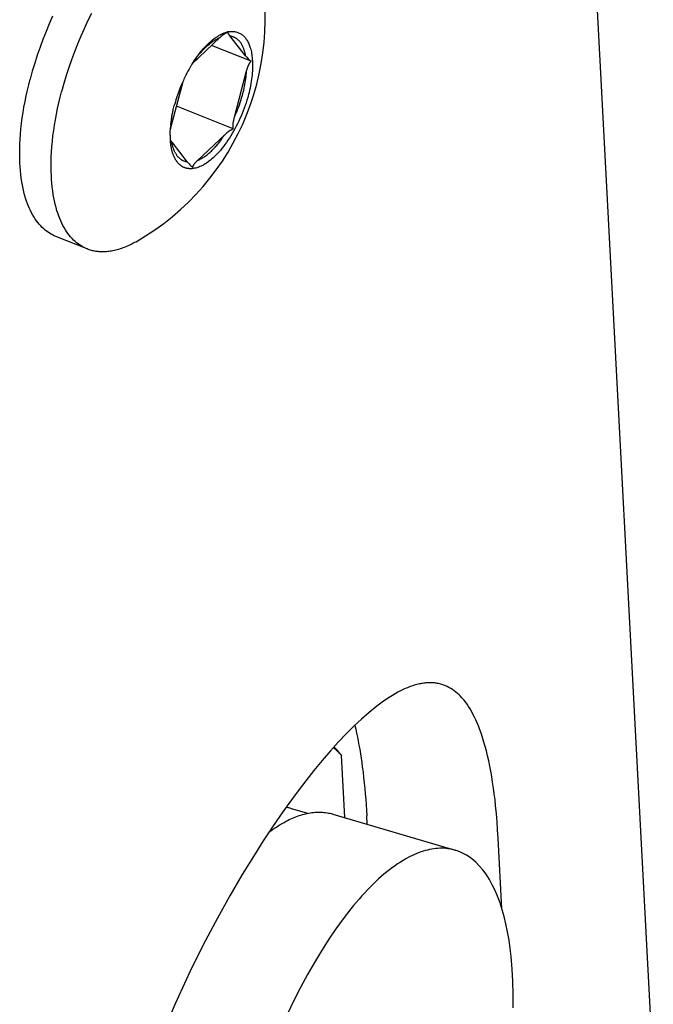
# Model space of a CAD drawing. Extents: x 0 to 1189, y 0 to 841.
# Tile 14 of 77: x 176 to 186, y 142 to 156. Entities that reach past the tile are written whole.
import ezdxf

# ---------------------------------------------------------------- set-up
doc = ezdxf.new("R2010")
doc.units = 0
doc.header["$LTSCALE"] = 65.395
doc.layers.add('connessioni_resistenze_c0_BL8', color=7, linetype='CONTINUOUS')

# ---------------------------------------------------------------- blocks, each defined once
blk = doc.blocks.new('CONNESSIONI_RESISTENZE_C0_BL8', base_point=(132.267, 184.912))
at = {"layer": 'connessioni_resistenze_c0_BL8', "color": 2, "linetype": 'CONTINUOUS'}
for p, q in [((185.821, 140.592), (183.69, 180.86)), ((179.233, 156.223), (178.814, 155.825)), ((179.707, 155.864), (179.107, 156.103)), ((178.668, 155.551), (178.489, 154.869)), ((179.437, 154.836), (178.571, 155.183)), ((178.889, 154.353), (179.311, 154.753)), ((177.216, 153.012), (176.738, 153.203)), ((181.132, 144.376), (181.082, 145.319)), ((180.301, 144.519), (180.565, 144.441)), ((180.949, 144.43), (182.811, 143.881)), ((181.472, 144.275), (181.465, 144.405)), ((183.519, 142.993), (183.463, 144.065))]:
    blk.add_line(p, q, dxfattribs=at)
for points in [[(176.691, 156.549), (176.639, 156.433), (176.59, 156.315), (176.543, 156.196), (176.499, 156.077), (176.457, 155.957), (176.418, 155.836), (176.382, 155.714), (176.349, 155.592)], [(177.28, 156.588), (177.223, 156.474), (177.169, 156.358), (177.117, 156.242), (177.068, 156.124), (177.021, 156.005), (176.977, 155.886), (176.935, 155.766), (176.896, 155.645), (176.86, 155.523), (176.826, 155.401)], [(179.23, 156.26), (179.235, 156.263), (179.241, 156.266), (179.246, 156.269), (179.252, 156.272), (179.258, 156.274), (179.263, 156.277), (179.268, 156.279), (179.273, 156.282), (179.279, 156.284), (179.284, 156.286), (179.29, 156.288), (179.295, 156.29), (179.3, 156.293), (179.306, 156.294), (179.311, 156.296), (179.317, 156.298), (179.322, 156.3), (179.328, 156.302), (179.333, 156.303), (179.339, 156.305)], [(179.3, 156.276), (179.296, 156.273), (179.292, 156.271), (179.289, 156.268), (179.285, 156.266), (179.282, 156.263), (179.277, 156.26), (179.273, 156.257), (179.269, 156.254), (179.265, 156.25), (179.261, 156.247), (179.257, 156.244), (179.253, 156.24), (179.249, 156.237), (179.245, 156.233), (179.241, 156.23), (179.237, 156.226), (179.233, 156.223)], [(179.331, 156.293), (179.329, 156.292), (179.327, 156.291), (179.325, 156.29), (179.323, 156.289), (179.32, 156.288), (179.317, 156.286), (179.315, 156.285), (179.312, 156.283), (179.31, 156.282), (179.307, 156.28), (179.305, 156.279), (179.302, 156.277), (179.3, 156.276)], [(179.624, 155.945), (179.386, 156.248), (179.385, 156.25), (179.383, 156.252), (179.381, 156.254), (179.38, 156.256), (179.378, 156.259), (179.376, 156.261), (179.375, 156.263), (179.373, 156.266), (179.372, 156.268), (179.37, 156.27), (179.369, 156.273), (179.368, 156.275), (179.366, 156.277), (179.365, 156.28), (179.364, 156.281), (179.364, 156.282), (179.363, 156.283), (179.362, 156.284), (179.362, 156.285), (179.361, 156.287), (179.361, 156.288), (179.36, 156.289), (179.36, 156.29), (179.36, 156.292), (179.359, 156.293), (179.359, 156.294), (179.359, 156.295), (179.359, 156.296), (179.358, 156.296), (179.358, 156.297), (179.358, 156.298), (179.358, 156.299), (179.358, 156.299), (179.358, 156.3), (179.358, 156.301), (179.358, 156.302), (179.358, 156.302), (179.358, 156.303), (179.359, 156.304), (179.359, 156.304), (179.359, 156.305), (179.359, 156.306)], [(179.377, 156.312), (179.39, 156.314), (179.403, 156.315), (179.416, 156.316), (179.429, 156.316), (179.442, 156.315), (179.455, 156.313), (179.468, 156.311), (179.481, 156.309), (179.493, 156.305), (179.505, 156.302), (179.517, 156.297), (179.528, 156.292), (179.54, 156.286), (179.551, 156.28), (179.561, 156.273), (179.571, 156.265), (179.582, 156.257), (179.592, 156.247), (179.602, 156.238), (179.611, 156.228), (179.62, 156.217), (179.628, 156.206), (179.636, 156.195), (179.644, 156.184), (179.652, 156.17), (179.659, 156.156), (179.667, 156.141), (179.673, 156.127), (179.679, 156.112), (179.685, 156.097), (179.69, 156.082), (179.695, 156.067), (179.701, 156.046), (179.706, 156.026), (179.711, 156.005), (179.715, 155.984), (179.718, 155.962), (179.721, 155.941), (179.724, 155.92), (179.726, 155.891), (179.728, 155.863), (179.729, 155.834), (179.73, 155.805), (179.73, 155.777), (179.729, 155.748), (179.727, 155.716), (179.725, 155.684), (179.722, 155.652), (179.718, 155.621), (179.714, 155.589), (179.71, 155.558), (179.704, 155.524), (179.698, 155.49), (179.691, 155.456), (179.684, 155.423), (179.676, 155.39), (179.667, 155.356)], [(178.814, 155.825), (178.828, 155.846), (178.842, 155.866), (178.856, 155.886), (178.87, 155.906), (178.885, 155.925), (178.9, 155.945), (178.915, 155.964), (178.927, 155.979), (178.94, 155.994), (178.953, 156.008), (178.966, 156.023), (178.979, 156.037), (178.993, 156.051), (179.007, 156.065), (179.021, 156.078), (179.034, 156.09), (179.046, 156.102), (179.059, 156.113), (179.073, 156.124), (179.086, 156.135), (179.1, 156.146), (179.114, 156.156), (179.128, 156.166), (179.139, 156.173), (179.151, 156.18), (179.162, 156.187), (179.173, 156.194), (179.185, 156.2), (179.197, 156.206), (179.209, 156.212), (179.221, 156.217), (179.233, 156.223)], [(178.827, 155.846), (178.839, 155.865), (178.852, 155.884), (178.865, 155.903), (178.879, 155.922), (178.892, 155.941), (178.906, 155.96), (178.92, 155.978), (178.935, 155.997), (178.95, 156.015), (178.964, 156.032), (178.98, 156.05), (178.995, 156.067), (179.011, 156.084), (179.024, 156.098), (179.038, 156.111), (179.051, 156.125), (179.065, 156.138), (179.079, 156.151), (179.093, 156.163), (179.108, 156.176), (179.121, 156.186), (179.134, 156.197), (179.148, 156.207), (179.162, 156.217), (179.176, 156.227), (179.19, 156.236), (179.204, 156.245)], [(179.624, 155.945), (179.622, 155.956), (179.62, 155.967), (179.617, 155.978), (179.615, 155.989), (179.612, 156), (179.609, 156.011), (179.606, 156.021), (179.602, 156.032), (179.599, 156.043), (179.595, 156.053), (179.591, 156.064), (179.587, 156.072), (179.584, 156.08), (179.58, 156.088), (179.576, 156.096), (179.572, 156.103), (179.568, 156.111), (179.564, 156.119), (179.559, 156.126), (179.554, 156.134), (179.549, 156.141), (179.544, 156.148), (179.539, 156.155), (179.534, 156.161), (179.529, 156.167), (179.524, 156.173), (179.519, 156.178), (179.513, 156.184), (179.508, 156.189), (179.502, 156.194), (179.496, 156.199), (179.49, 156.204), (179.483, 156.208), (179.477, 156.212), (179.471, 156.216), (179.464, 156.22), (179.457, 156.224), (179.449, 156.228), (179.442, 156.231), (179.434, 156.234), (179.427, 156.236), (179.419, 156.239), (179.412, 156.241), (179.404, 156.243), (179.396, 156.244), (179.388, 156.245)], [(179.453, 155.012), (179.638, 155.716), (179.64, 155.723), (179.642, 155.73), (179.644, 155.737), (179.646, 155.744), (179.649, 155.751), (179.651, 155.758), (179.653, 155.765), (179.656, 155.771), (179.658, 155.778), (179.661, 155.785), (179.664, 155.792), (179.666, 155.797), (179.669, 155.803), (179.671, 155.808), (179.674, 155.814), (179.677, 155.819), (179.68, 155.824), (179.683, 155.83), (179.685, 155.834), (179.688, 155.838), (179.69, 155.841), (179.693, 155.845), (179.695, 155.849), (179.698, 155.853), (179.701, 155.856), (179.704, 155.86), (179.707, 155.864)], [(179.453, 155.012), (179.467, 155.043), (179.481, 155.075), (179.494, 155.106), (179.507, 155.138), (179.519, 155.17), (179.53, 155.202), (179.542, 155.235), (179.552, 155.267), (179.562, 155.3), (179.572, 155.333), (179.581, 155.366), (179.588, 155.395), (179.595, 155.424), (179.602, 155.454), (179.608, 155.483), (179.613, 155.513), (179.618, 155.542), (179.622, 155.57), (179.626, 155.598), (179.63, 155.626), (179.632, 155.653), (179.635, 155.681), (179.636, 155.709)], [(176.738, 153.203), (176.714, 153.213), (176.69, 153.225), (176.667, 153.237), (176.644, 153.251), (176.621, 153.266), (176.599, 153.281), (176.577, 153.298), (176.557, 153.316), (176.532, 153.338), (176.509, 153.362), (176.487, 153.387), (176.465, 153.413), (176.445, 153.439), (176.426, 153.467), (176.408, 153.495), (176.388, 153.528), (176.37, 153.561), (176.353, 153.595), (176.337, 153.629), (176.322, 153.664), (176.308, 153.7), (176.295, 153.736), (176.28, 153.784), (176.265, 153.833), (176.253, 153.882), (176.241, 153.932), (176.231, 153.982), (176.222, 154.032), (176.214, 154.088), (176.207, 154.145), (176.201, 154.203), (176.196, 154.26), (176.193, 154.317), (176.191, 154.375), (176.19, 154.451), (176.19, 154.527), (176.193, 154.604), (176.197, 154.68), (176.202, 154.756), (176.209, 154.838), (176.219, 154.92), (176.229, 155.002), (176.241, 155.084), (176.255, 155.165), (176.271, 155.251), (176.288, 155.337), (176.307, 155.422), (176.327, 155.507), (176.349, 155.592)], [(177.216, 153.012), (177.192, 153.022), (177.168, 153.034), (177.144, 153.046), (177.122, 153.06), (177.099, 153.075), (177.077, 153.091), (177.055, 153.107), (177.035, 153.125), (177.01, 153.147), (176.987, 153.171), (176.964, 153.196), (176.943, 153.222), (176.923, 153.249), (176.904, 153.276), (176.886, 153.304), (176.866, 153.337), (176.848, 153.37), (176.831, 153.404), (176.815, 153.438), (176.8, 153.474), (176.786, 153.509), (176.773, 153.545), (176.757, 153.593), (176.743, 153.642), (176.73, 153.691), (176.719, 153.741), (176.709, 153.791), (176.7, 153.841), (176.692, 153.897), (176.685, 153.955), (176.679, 154.012), (176.674, 154.069), (176.671, 154.126), (176.669, 154.184), (176.668, 154.26), (176.668, 154.336), (176.67, 154.413), (176.674, 154.489), (176.68, 154.565), (176.687, 154.647), (176.696, 154.729), (176.707, 154.811), (176.719, 154.893), (176.733, 154.974), (176.749, 155.06), (176.766, 155.146), (176.785, 155.231), (176.805, 155.316), (176.826, 155.401)], [(179.667, 155.356), (179.656, 155.315), (179.644, 155.274), (179.631, 155.233), (179.617, 155.192), (179.603, 155.152), (179.588, 155.111), (179.572, 155.071), (179.555, 155.031), (179.538, 154.992), (179.52, 154.952), (179.501, 154.914), (179.482, 154.876), (179.462, 154.839), (179.442, 154.802), (179.421, 154.765), (179.4, 154.73), (179.378, 154.696), (179.356, 154.663), (179.333, 154.63), (179.309, 154.597), (179.287, 154.568), (179.263, 154.539), (179.24, 154.51), (179.215, 154.482), (179.19, 154.455), (179.171, 154.435), (179.151, 154.416), (179.131, 154.397), (179.11, 154.379), (179.089, 154.362), (179.067, 154.345), (179.048, 154.331), (179.028, 154.317), (179.009, 154.304), (178.988, 154.292), (178.967, 154.28), (178.946, 154.27), (178.93, 154.263), (178.914, 154.256), (178.898, 154.25), (178.881, 154.245), (178.865, 154.24), (178.848, 154.237), (178.831, 154.234)], [(178.486, 154.897), (178.488, 154.914), (178.49, 154.932), (178.492, 154.95), (178.495, 154.968), (178.498, 154.988), (178.501, 155.008), (178.504, 155.029), (178.508, 155.049), (178.512, 155.069), (178.516, 155.089), (178.521, 155.11), (178.525, 155.13), (178.53, 155.15), (178.535, 155.17), (178.54, 155.19)], [(178.489, 154.869), (178.49, 154.884), (178.491, 154.898), (178.492, 154.912), (178.493, 154.926), (178.495, 154.943), (178.496, 154.959), (178.498, 154.975), (178.5, 154.992), (178.503, 155.008), (178.505, 155.024), (178.508, 155.041), (178.51, 155.057), (178.513, 155.073), (178.516, 155.089), (178.52, 155.105)], [(179.437, 154.836), (179.436, 154.842), (179.435, 154.847), (179.435, 154.853), (179.434, 154.859), (179.434, 154.864), (179.434, 154.87), (179.434, 154.875), (179.434, 154.881), (179.434, 154.887), (179.434, 154.892), (179.434, 154.898), (179.434, 154.903), (179.435, 154.909), (179.435, 154.915), (179.436, 154.92), (179.436, 154.926), (179.437, 154.934), (179.439, 154.942), (179.44, 154.95), (179.441, 154.957), (179.443, 154.965), (179.444, 154.973), (179.446, 154.981), (179.448, 154.989), (179.449, 154.997), (179.451, 155.004), (179.453, 155.012)], [(178.477, 154.742), (178.477, 154.751), (178.478, 154.76), (178.478, 154.77), (178.478, 154.781), (178.478, 154.791), (178.479, 154.802), (178.479, 154.813), (178.48, 154.824), (178.48, 154.835), (178.481, 154.846), (178.482, 154.857)], [(179.311, 154.753), (179.316, 154.758), (179.321, 154.763), (179.327, 154.768), (179.332, 154.772), (179.338, 154.777), (179.342, 154.78), (179.346, 154.784), (179.35, 154.787), (179.354, 154.79), (179.358, 154.793), (179.363, 154.796), (179.367, 154.799), (179.371, 154.802), (179.376, 154.805), (179.38, 154.808), (179.385, 154.811), (179.389, 154.814), (179.394, 154.816), (179.399, 154.819), (179.403, 154.821), (179.408, 154.824), (179.413, 154.826), (179.418, 154.828), (179.422, 154.831), (179.427, 154.833), (179.432, 154.835), (179.437, 154.836)], [(178.486, 154.601), (178.486, 154.607), (178.485, 154.612), (178.484, 154.618), (178.484, 154.624), (178.483, 154.631), (178.482, 154.637), (178.482, 154.644), (178.481, 154.65), (178.481, 154.656), (178.48, 154.663), (178.48, 154.669)], [(178.48, 154.664), (178.481, 154.662), (178.482, 154.661), (178.483, 154.659), (178.484, 154.658), (178.485, 154.657), (178.486, 154.655), (178.487, 154.653), (178.489, 154.651), (178.49, 154.649), (178.491, 154.647), (178.493, 154.645), (178.494, 154.643), (178.496, 154.641), (178.497, 154.639), (178.498, 154.637), (178.5, 154.635), (178.737, 154.333)], [(178.737, 154.333), (178.729, 154.335), (178.722, 154.336), (178.714, 154.338), (178.706, 154.34), (178.698, 154.342), (178.691, 154.345), (178.683, 154.348), (178.676, 154.351), (178.669, 154.355), (178.662, 154.358), (178.655, 154.362), (178.648, 154.366), (178.642, 154.371), (178.636, 154.375), (178.629, 154.38), (178.624, 154.385), (178.618, 154.39), (178.612, 154.395), (178.607, 154.401), (178.601, 154.406), (178.596, 154.412), (178.591, 154.418), (178.586, 154.424), (178.581, 154.431), (178.576, 154.438), (178.571, 154.445), (178.566, 154.452), (178.562, 154.46), (178.557, 154.468), (178.553, 154.475), (178.549, 154.483), (178.545, 154.491), (178.542, 154.499), (178.538, 154.507), (178.535, 154.515), (178.531, 154.526), (178.527, 154.536), (178.523, 154.547), (178.52, 154.557), (178.516, 154.568), (178.513, 154.579), (178.511, 154.59), (178.508, 154.601), (178.506, 154.612), (178.503, 154.622), (178.501, 154.633)], [(178.892, 154.356), (178.904, 154.361), (178.916, 154.367), (178.928, 154.373), (178.94, 154.379), (178.952, 154.385), (178.963, 154.392), (178.975, 154.399), (178.986, 154.406), (178.997, 154.413), (179.011, 154.423), (179.025, 154.433), (179.039, 154.444), (179.053, 154.455), (179.066, 154.466), (179.079, 154.477), (179.092, 154.489), (179.104, 154.5), (179.118, 154.514), (179.132, 154.528), (179.146, 154.542), (179.159, 154.556), (179.172, 154.571), (179.185, 154.585), (179.198, 154.6), (179.21, 154.615), (179.226, 154.634), (179.241, 154.653), (179.255, 154.673), (179.27, 154.693), (179.284, 154.713), (179.297, 154.733), (179.311, 154.753)], [(178.563, 154.363), (178.559, 154.37), (178.555, 154.378), (178.551, 154.385), (178.547, 154.392), (178.543, 154.4), (178.539, 154.407), (178.536, 154.415), (178.533, 154.422), (178.529, 154.43), (178.526, 154.438), (178.523, 154.446), (178.521, 154.453), (178.518, 154.461), (178.515, 154.469), (178.512, 154.479), (178.509, 154.489), (178.506, 154.499), (178.504, 154.509), (178.501, 154.519), (178.499, 154.529), (178.497, 154.54), (178.495, 154.55), (178.493, 154.56), (178.491, 154.57), (178.489, 154.581), (178.488, 154.591), (178.486, 154.601)], [(178.785, 154.23), (178.778, 154.23), (178.772, 154.231), (178.765, 154.231), (178.759, 154.232), (178.752, 154.233), (178.745, 154.233), (178.739, 154.235), (178.732, 154.236), (178.726, 154.237), (178.719, 154.239), (178.713, 154.241), (178.707, 154.243), (178.701, 154.245), (178.695, 154.247), (178.689, 154.25), (178.683, 154.252), (178.677, 154.255), (178.671, 154.258), (178.665, 154.261), (178.66, 154.264), (178.654, 154.268), (178.649, 154.272), (178.643, 154.275), (178.638, 154.279), (178.632, 154.284), (178.627, 154.288), (178.622, 154.292), (178.617, 154.297), (178.612, 154.301), (178.607, 154.306), (178.602, 154.311), (178.598, 154.317), (178.593, 154.322), (178.588, 154.328), (178.584, 154.333), (178.579, 154.339), (178.575, 154.345), (178.571, 154.351), (178.567, 154.357), (178.563, 154.363)], [(178.82, 154.252), (178.82, 154.254), (178.821, 154.257), (178.822, 154.259), (178.823, 154.262), (178.823, 154.264), (178.824, 154.267), (178.825, 154.27), (178.826, 154.272), (178.828, 154.274), (178.829, 154.277), (178.83, 154.279), (178.831, 154.282), (178.833, 154.286), (178.835, 154.289), (178.837, 154.292), (178.839, 154.295), (178.841, 154.297), (178.843, 154.3), (178.845, 154.303), (178.847, 154.306), (178.85, 154.31), (178.852, 154.314), (178.856, 154.318), (178.859, 154.321), (178.862, 154.325), (178.865, 154.329), (178.868, 154.332), (178.872, 154.336), (178.875, 154.339), (178.878, 154.343), (178.882, 154.346), (178.885, 154.35), (178.889, 154.353)], [(178.831, 154.234), (178.828, 154.233), (178.825, 154.233), (178.822, 154.232), (178.819, 154.232), (178.816, 154.232), (178.813, 154.231), (178.81, 154.231), (178.807, 154.231), (178.804, 154.231), (178.801, 154.231), (178.797, 154.23), (178.794, 154.23), (178.791, 154.23), (178.788, 154.23), (178.785, 154.23)], [(177.959, 153.122), (177.937, 153.11), (177.915, 153.098), (177.893, 153.087), (177.871, 153.076), (177.848, 153.065), (177.826, 153.055), (177.803, 153.045), (177.78, 153.036), (177.757, 153.027), (177.736, 153.02), (177.715, 153.013), (177.694, 153.006), (177.672, 153), (177.651, 152.994), (177.629, 152.989), (177.607, 152.984), (177.586, 152.98), (177.564, 152.977), (177.546, 152.974), (177.528, 152.972), (177.509, 152.97), (177.491, 152.969), (177.473, 152.968), (177.455, 152.968), (177.437, 152.968), (177.419, 152.969), (177.4, 152.97), (177.382, 152.972), (177.365, 152.974), (177.348, 152.976), (177.331, 152.979), (177.314, 152.982), (177.298, 152.986), (177.281, 152.99), (177.265, 152.995), (177.248, 153), (177.232, 153.006), (177.216, 153.012)], [(182.557, 146.411), (182.542, 146.414), (182.526, 146.417), (182.511, 146.419), (182.495, 146.421), (182.479, 146.422), (182.464, 146.423), (182.448, 146.424), (182.432, 146.424), (182.416, 146.424), (182.399, 146.424), (182.382, 146.423), (182.365, 146.422), (182.349, 146.42), (182.332, 146.418), (182.315, 146.415), (182.298, 146.413), (182.282, 146.41), (182.265, 146.406), (182.245, 146.402), (182.224, 146.396), (182.204, 146.391), (182.184, 146.385), (182.164, 146.379), (182.144, 146.372), (182.125, 146.365), (182.105, 146.357), (182.083, 146.349), (182.062, 146.34), (182.04, 146.33), (182.019, 146.321), (181.998, 146.311), (181.977, 146.3), (181.957, 146.29), (181.936, 146.279)], [(183.463, 144.065), (183.455, 144.189), (183.447, 144.312), (183.436, 144.435), (183.424, 144.558), (183.415, 144.647), (183.404, 144.736), (183.392, 144.825), (183.379, 144.913), (183.365, 145.002), (183.351, 145.08), (183.336, 145.158), (183.32, 145.236), (183.302, 145.314), (183.283, 145.391), (183.265, 145.458), (183.246, 145.524), (183.226, 145.591), (183.204, 145.656), (183.18, 145.722), (183.162, 145.768), (183.144, 145.813), (183.124, 145.859), (183.102, 145.903), (183.08, 145.948), (183.056, 145.991), (183.035, 146.027), (183.013, 146.063), (182.989, 146.098), (182.965, 146.132), (182.939, 146.165), (182.911, 146.196), (182.89, 146.219), (182.868, 146.241), (182.845, 146.262), (182.821, 146.283), (182.796, 146.302), (182.771, 146.32), (182.745, 146.337), (182.715, 146.354), (182.685, 146.369), (182.654, 146.382), (182.622, 146.394), (182.59, 146.403), (182.557, 146.411)], [(181.936, 146.279), (181.857, 146.233), (181.78, 146.184), (181.698, 146.128), (181.618, 146.068), (181.5, 145.973), (181.386, 145.873), (181.276, 145.77), (181.152, 145.647), (181.032, 145.52), (180.915, 145.391), (180.786, 145.242), (180.661, 145.09), (180.539, 144.936), (180.408, 144.763), (180.279, 144.589), (180.154, 144.412), (180.022, 144.219), (179.893, 144.024), (179.767, 143.827), (179.572, 143.511), (179.384, 143.19), (179.195, 142.851), (179.014, 142.509), (178.894, 142.272), (178.777, 142.033), (178.664, 141.792), (178.554, 141.547), (178.447, 141.3)], [(181.282, 145.776), (181.297, 145.717), (181.31, 145.658), (181.323, 145.598), (181.335, 145.538), (181.346, 145.478), (181.358, 145.413), (181.369, 145.347), (181.379, 145.281), (181.389, 145.215), (181.398, 145.149), (181.409, 145.067), (181.418, 144.984), (181.427, 144.901), (181.435, 144.819), (181.442, 144.736), (181.449, 144.653), (181.455, 144.571), (181.46, 144.488), (181.465, 144.405)], [(181.082, 145.319), (181.074, 145.327), (181.067, 145.335), (181.059, 145.343), (181.052, 145.351), (181.043, 145.36), (181.035, 145.368), (181.027, 145.376), (181.019, 145.384), (181.01, 145.392), (181.002, 145.4), (180.993, 145.408), (180.984, 145.416), (180.976, 145.424), (180.967, 145.431), (180.958, 145.439)], [(180.967, 145.45), (180.973, 145.444), (180.979, 145.438), (180.985, 145.432), (180.991, 145.426), (180.997, 145.42), (181.004, 145.413), (181.011, 145.406), (181.018, 145.398), (181.025, 145.39), (181.031, 145.383), (181.038, 145.375), (181.044, 145.367), (181.051, 145.359), (181.057, 145.351), (181.063, 145.343), (181.07, 145.335), (181.076, 145.327), (181.082, 145.319)], [(179.979, 144.154), (180.006, 144.175), (180.034, 144.195), (180.062, 144.214), (180.091, 144.233), (180.12, 144.252), (180.149, 144.27), (180.179, 144.287), (180.209, 144.304), (180.239, 144.321), (180.263, 144.333), (180.287, 144.345), (180.312, 144.357), (180.337, 144.368), (180.362, 144.378), (180.387, 144.388), (180.412, 144.398), (180.438, 144.407), (180.464, 144.415), (180.49, 144.423), (180.513, 144.429), (180.536, 144.435), (180.56, 144.44), (180.584, 144.445), (180.608, 144.449), (180.631, 144.452), (180.655, 144.455), (180.679, 144.457), (180.703, 144.459), (180.727, 144.459), (180.75, 144.459), (180.773, 144.459), (180.795, 144.457), (180.818, 144.455), (180.84, 144.453), (180.862, 144.449), (180.884, 144.445), (180.906, 144.441), (180.928, 144.436), (180.949, 144.43)], [(182.811, 143.881), (182.782, 143.888), (182.754, 143.895), (182.725, 143.9), (182.696, 143.904), (182.667, 143.908), (182.637, 143.91), (182.607, 143.91), (182.576, 143.91), (182.545, 143.908), (182.514, 143.906), (182.484, 143.902), (182.454, 143.897), (182.421, 143.891), (182.388, 143.883), (182.356, 143.875), (182.324, 143.866), (182.292, 143.855), (182.261, 143.844), (182.226, 143.83), (182.192, 143.816), (182.159, 143.801), (182.126, 143.785), (182.093, 143.768), (182.061, 143.75), (182.018, 143.725), (181.976, 143.7), (181.935, 143.673), (181.895, 143.645), (181.855, 143.616), (181.812, 143.584), (181.769, 143.55), (181.727, 143.515), (181.686, 143.48), (181.646, 143.444), (181.602, 143.404), (181.559, 143.362), (181.517, 143.32), (181.475, 143.278), (181.434, 143.235), (181.391, 143.187), (181.348, 143.138), (181.306, 143.089), (181.264, 143.04), (181.223, 142.99)], [(183.691, 141.487), (183.692, 141.695), (183.688, 141.885), (183.678, 142.075), (183.661, 142.265), (183.647, 142.39), (183.629, 142.516), (183.607, 142.641), (183.581, 142.765), (183.555, 142.872), (183.525, 142.977), (183.491, 143.082), (183.452, 143.185), (183.415, 143.271), (183.374, 143.355), (183.329, 143.437), (183.278, 143.516), (183.229, 143.582), (183.175, 143.645), (183.121, 143.699), (183.063, 143.749), (183.024, 143.778), (182.983, 143.804), (182.941, 143.828), (182.899, 143.848), (182.855, 143.866), (182.811, 143.881)], [(181.223, 142.99), (181.107, 142.84), (180.995, 142.686), (180.889, 142.529), (180.776, 142.353), (180.669, 142.175), (180.566, 141.994), (180.46, 141.796), (180.359, 141.597), (180.263, 141.395)]]:
    blk.add_lwpolyline(points, dxfattribs=at)
for centre, radius, start, end in [((176.032, 156.501), 3.889, 299.6951, 16.7358), ((179.459, 156.036), 0.287, 114.4873, 116.66), ((179.432, 155.949), 0.368, 101.4873, 104.6354), ((179.447, 156.064), 0.258, 109.9837, 114.5327), ((179.426, 155.976), 0.34, 98.4384, 101.4839), ((179.54, 155.695), 0.645, 118.7496, 121.362), ((180.522, 154.753), 2.017, 147.2086, 148.4334), ((179.993, 156.236), 0.47, 218.2348, 232.4526), ((180.703, 154.647), 2.227, 149.6596, 153.0925), ((180.584, 154.715), 2.09, 148.4327, 149.6294), ((180.798, 154.595), 2.335, 156.3443, 165.2413), ((180.831, 154.583), 2.369, 155.3101, 156.4113), ((180.792, 154.601), 2.327, 153.0883, 155.3148), ((179.215, 154.678), 0.751, 165.2335, 167.9866), ((180.09, 154.73), 1.613, 174.0758, 175.4986), ((179.651, 154.743), 1.174, 180.0816, 183.6117), ((179.101, 154.619), 0.462, 218.1498, 228.1087), ((179.11, 154.628), 0.475, 228.0494, 232.4295), ((180.102, 143.844), 0.703, 73.5745, 78.6502)]:
    blk.add_arc(centre, radius, start, end, dxfattribs=at)

msp = doc.modelspace()

# ---------------------------------------------------------------- block references
at = {"layer": 'connessioni_resistenze_c0_BL8'}
msp.add_blockref('CONNESSIONI_RESISTENZE_C0_BL8', (132.267, 184.912), dxfattribs=at)

doc.saveas('drawing.dxf')
